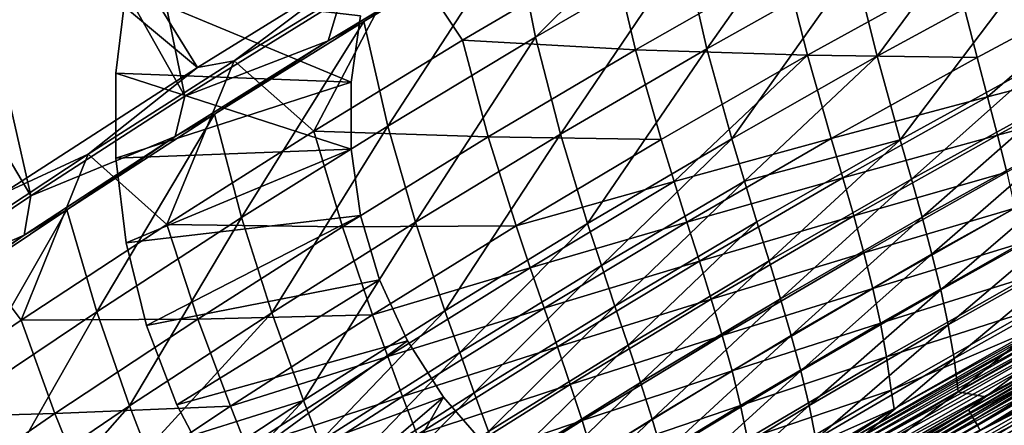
# Model space of a CAD drawing. Header units: metres. Extents: x 0 to 1400, y -1400 to 0.
# Tile 166 of 256: x 457 to 540, y -214 to -179. Entities that reach past the tile are written whole.
import ezdxf

# ---------------------------------------------------------------- set-up
doc = ezdxf.new("R2010")
doc.units = ezdxf.units.M

msp = doc.modelspace()

# ---------------------------------------------------------------- linework, layer by layer
at = {"layer": 'None'}
for points in [[(470.560699, -185.805908, -29.539268), (459.60553, -132.340759), (445.420502, -141.127594)], [(470.560699, -185.805908, -29.539268), (483.796387, -177.55954, -29.539478), (459.60553, -132.340759)], [(445.070618, -140.433121, -3), (471.642487, -183.353882, -32.124447), (431.026154, -149.478027, -3)], [(445.070618, -140.433121, -3), (485.151154, -174.986893, -32.124664), (471.642487, -183.353882, -32.124447)], [(457.46814, -194.282578, -29.539103), (445.420502, -141.127594), (431.3927, -150.163284)], [(457.46814, -194.282578, -29.539103), (470.560699, -185.805908, -29.539268), (445.420502, -141.127594)], [(471.642487, -183.353882, -32.124447), (454.901917, -194.190506, -32.124233), (431.026154, -149.478027, -3)], [(444.521912, -202.984924, -29.538986), (457.46814, -194.282578, -29.539103), (431.3927, -150.163284)], [(525.843994, -166.295868, -88.129128), (513.066956, -173.420929, -88.12619), (514.977478, -181.7547, -143.986542)], [(525.843994, -166.295868, -88.129128), (514.977478, -181.7547, -143.986542), (527.541504, -174.690323, -143.992294)], [(540.215027, -167.845047, -143.99704), (527.541504, -174.690323, -143.992294), (529.457703, -182.397919, -199.919937)], [(541.941833, -175.593231, -199.926025), (540.215027, -167.845047, -143.99704), (529.457703, -182.397919, -199.919937)], [(512.236511, -168.975983, -60.230633), (498.605591, -171.769836, -32.365005), (500.398438, -180.770432, -88.122635)], [(512.236511, -168.975983, -60.230633), (500.398438, -180.770432, -88.122635), (513.066956, -173.420929, -88.12619)], [(495.918213, -173.146957, -30.960371), (485.800964, -179.438553, -32.365749), (498.605591, -171.769836, -32.365005)], [(498.605591, -171.769836, -32.365005), (485.800964, -179.438553, -32.365749), (487.841156, -188.341446, -88.118431)], [(498.605591, -171.769836, -32.365005), (487.841156, -188.341446, -88.118431), (500.398438, -180.770432, -88.122635)], [(482.76828, -181.080933, -30.960777), (495.918213, -173.146957, -30.960371), (483.796387, -177.55954, -29.539478)], [(495.918213, -173.146957, -30.960371), (482.76828, -181.080933, -30.960777), (485.800964, -179.438553, -32.365749)], [(474.759918, -182.790756, -32.845146), (485.151154, -174.986893, -32.124664), (489.407837, -173.791077, -32.845131)], [(474.759918, -182.790756, -32.845146), (489.407837, -173.791077, -32.845131), (481.543793, -188.761719, -88.574265)], [(481.543793, -188.761719, -88.574265), (489.407837, -173.791077, -32.845131), (494.180176, -181.035889, -88.578583)], [(489.407837, -173.791077, -32.845131), (506.933228, -173.530579, -88.58226), (494.180176, -181.035889, -88.578583)], [(494.180176, -181.035889, -88.578583), (506.933228, -173.530579, -88.58226), (508.912109, -181.838318, -144.419785)], [(513.066956, -173.420929, -88.12619), (500.398438, -180.770432, -88.122635), (502.525726, -189.034836, -143.979767)], [(513.066956, -173.420929, -88.12619), (502.525726, -189.034836, -143.979767), (514.977478, -181.7547, -143.986542)], [(508.912109, -181.838318, -144.419785), (506.933228, -173.530579, -88.58226), (521.5625, -174.621872, -144.42511)], [(471.642487, -183.353882, -32.124447), (485.151154, -174.986893, -32.124664), (474.759918, -182.790756, -32.845146)], [(523.536377, -182.311951, -200.327377), (508.912109, -181.838318, -144.419785), (521.5625, -174.621872, -144.42511)], [(527.541504, -174.690323, -143.992294), (514.977478, -181.7547, -143.986542), (517.085815, -189.414261, -199.912613)], [(529.457703, -182.397919, -199.919937), (527.541504, -174.690323, -143.992294), (517.085815, -189.414261, -199.912613)], [(536.108948, -175.358215, -200.332703), (523.536377, -182.311951, -200.327377), (521.5625, -174.621872, -144.42511)], [(523.536377, -182.311951, -200.327377), (536.108948, -175.358215, -200.332703), (537.955505, -182.490891, -256.276947)], [(541.941833, -175.593231, -199.926025), (529.457703, -182.397919, -199.919937), (531.427246, -189.506378, -255.886261)], [(543.739563, -182.735107, -255.892792), (541.941833, -175.593231, -199.926025), (531.427246, -189.506378, -255.886261)], [(537.955505, -182.490891, -256.276947), (536.108948, -175.358215, -200.332703), (550.471069, -175.781235, -256.281342)], [(537.955505, -182.490891, -256.276947), (550.471069, -175.781235, -256.281342), (538.851074, -185.85965, -284.258179)], [(550.471069, -175.781235, -256.281342), (552.059937, -182.432159, -312.244232), (538.851074, -185.85965, -284.258179)], [(470.560699, -185.805908, -29.539268), (482.76828, -181.080933, -30.960777), (483.796387, -177.55954, -29.539478)], [(482.76828, -181.080933, -30.960777), (473.104614, -187.336304, -32.366402), (485.800964, -179.438553, -32.365749)], [(485.800964, -179.438553, -32.365749), (473.104614, -187.336304, -32.366402), (475.397614, -196.13121, -88.113556)], [(485.800964, -179.438553, -32.365749), (475.397614, -196.13121, -88.113556), (487.841156, -188.341446, -88.118431)], [(500.398438, -180.770432, -88.122635), (487.841156, -188.341446, -88.118431), (490.188782, -196.527466, -143.971939)], [(500.398438, -180.770432, -88.122635), (490.188782, -196.527466, -143.971939), (502.525726, -189.034836, -143.979767)], [(469.758423, -189.240295, -30.961155), (482.76828, -181.080933, -30.960777), (470.560699, -185.805908, -29.539268)], [(482.76828, -181.080933, -30.960777), (469.758423, -189.240295, -30.961155), (473.104614, -187.336304, -32.366402)], [(481.543793, -188.761719, -88.574265), (494.180176, -181.035889, -88.578583), (496.379089, -189.268814, -144.413361)], [(494.180176, -181.035889, -88.578583), (508.912109, -181.838318, -144.419785), (496.379089, -189.268814, -144.413361)], [(496.379089, -189.268814, -144.413361), (508.912109, -181.838318, -144.419785), (511.081085, -189.474609, -200.32074)], [(514.977478, -181.7547, -143.986542), (502.525726, -189.034836, -143.979767), (504.828766, -196.638565, -199.904007)], [(517.085815, -189.414261, -199.912613), (514.977478, -181.7547, -143.986542), (504.828766, -196.638565, -199.904007)], [(511.081085, -189.474609, -200.32074), (508.912109, -181.838318, -144.419785), (523.536377, -182.311951, -200.327377)], [(512.186401, -193.066757, -228.288193), (511.081085, -189.474609, -200.32074), (523.536377, -182.311951, -200.327377)], [(512.186401, -193.066757, -228.288193), (523.536377, -182.311951, -200.327377), (525.557251, -189.405624, -256.271179)], [(529.457703, -182.397919, -199.919937), (517.085815, -189.414261, -199.912613), (518.163391, -193.017059, -227.891907)], [(531.427246, -189.506378, -255.886261), (529.457703, -182.397919, -199.919937), (518.163391, -193.017059, -227.891907)], [(525.557251, -189.405624, -256.271179), (523.536377, -182.311951, -200.327377), (537.955505, -182.490891, -256.276947)], [(537.955505, -182.490891, -256.276947), (538.851074, -185.85965, -284.258179), (525.557251, -189.405624, -256.271179)], [(538.851074, -185.85965, -284.258179), (552.059937, -182.432159, -312.244232), (539.700562, -189.111984, -312.240204)], [(552.059937, -182.432159, -312.244232), (552.769531, -185.594864, -340.221954), (539.700562, -189.111984, -312.240204)], [(454.901917, -194.190506, -32.124233), (471.642487, -183.353882, -32.124447), (462.353241, -190.722046, -32.845135)], [(462.353241, -190.722046, -32.845135), (471.642487, -183.353882, -32.124447), (474.759918, -182.790756, -32.845146)], [(462.353241, -190.722046, -32.845135), (474.759918, -182.790756, -32.845146), (469.027222, -196.705627, -88.569267)], [(469.027222, -196.705627, -88.569267), (474.759918, -182.790756, -32.845146), (481.543793, -188.761719, -88.574265)], [(531.427246, -189.506378, -255.886261), (532.38031, -192.863861, -283.87735), (543.739563, -182.735107, -255.892792)], [(532.38031, -192.863861, -283.87735), (544.61261, -186.108002, -283.883759), (543.739563, -182.735107, -255.892792)], [(457.46814, -194.282578, -29.539103), (469.758423, -189.240295, -30.961155), (470.560699, -185.805908, -29.539268)], [(538.851074, -185.85965, -284.258179), (526.534119, -192.75618, -284.252563), (525.557251, -189.405624, -256.271179)], [(526.534119, -192.75618, -284.252563), (538.851074, -185.85965, -284.258179), (539.700562, -189.111984, -312.240204)], [(539.700562, -189.111984, -312.240204), (552.769531, -185.594864, -340.221954), (540.483154, -192.259308, -340.218201)], [(544.61261, -186.108002, -283.883759), (532.38031, -192.863861, -283.87735), (533.284729, -196.105209, -311.870514)], [(545.440491, -189.36467, -311.876526), (544.61261, -186.108002, -283.883759), (533.284729, -196.105209, -311.870514)], [(469.758423, -189.240295, -30.961155), (460.518524, -195.461273, -32.366943), (473.104614, -187.336304, -32.366402)], [(473.104614, -187.336304, -32.366402), (460.518524, -195.461273, -32.366943), (463.069763, -204.13765, -88.107979)], [(473.104614, -187.336304, -32.366402), (463.069763, -204.13765, -88.107979), (475.397614, -196.13121, -88.113556)], [(487.841156, -188.341446, -88.118431), (475.397614, -196.13121, -88.113556), (477.969208, -204.229507, -143.963013)], [(487.841156, -188.341446, -88.118431), (477.969208, -204.229507, -143.963013), (490.188782, -196.527466, -143.971939)], [(456.890442, -197.62117, -30.961493), (469.758423, -189.240295, -30.961155), (457.46814, -194.282578, -29.539103)], [(469.758423, -189.240295, -30.961155), (456.890442, -197.62117, -30.961493), (460.518524, -195.461273, -32.366943)], [(483.96637, -196.910629, -144.405823), (469.027222, -196.705627, -88.569267), (481.543793, -188.761719, -88.574265)], [(496.379089, -189.268814, -144.413361), (483.96637, -196.910629, -144.405823), (481.543793, -188.761719, -88.574265)], [(498.74585, -196.843216, -200.312744), (483.96637, -196.910629, -144.405823), (496.379089, -189.268814, -144.413361)], [(502.525726, -189.034836, -143.979767), (490.188782, -196.527466, -143.971939), (492.689056, -204.067184, -199.894089)], [(504.828766, -196.638565, -199.904007), (502.525726, -189.034836, -143.979767), (492.689056, -204.067184, -199.894089)], [(511.081085, -189.474609, -200.32074), (498.74585, -196.843216, -200.312744), (496.379089, -189.268814, -144.413361)], [(527.461304, -195.990433, -312.234863), (526.534119, -192.75618, -284.252563), (539.700562, -189.111984, -312.240204)], [(539.700562, -189.111984, -312.240204), (540.483154, -192.259308, -340.218201), (527.461304, -195.990433, -312.234863)], [(498.74585, -196.843216, -200.312744), (511.081085, -189.474609, -200.32074), (512.186401, -193.066757, -228.288193)], [(517.085815, -189.414261, -199.912613), (504.828766, -196.638565, -199.904007), (505.99646, -200.21698, -227.882813)], [(518.163391, -193.017059, -227.891907), (517.085815, -189.414261, -199.912613), (505.99646, -200.21698, -227.882813)], [(513.278809, -196.522095, -256.264008), (512.186401, -193.066757, -228.288193), (525.557251, -189.405624, -256.271179)], [(525.557251, -189.405624, -256.271179), (526.534119, -192.75618, -284.252563), (513.278809, -196.522095, -256.264008)], [(519.22937, -196.48259, -255.878387), (531.427246, -189.506378, -255.886261), (518.163391, -193.017059, -227.891907)], [(519.22937, -196.48259, -255.878387), (520.26355, -199.821487, -283.869659), (531.427246, -189.506378, -255.886261)], [(520.26355, -199.821487, -283.869659), (532.38031, -192.863861, -283.87735), (531.427246, -189.506378, -255.886261)], [(545.440491, -189.36467, -311.876526), (533.284729, -196.105209, -311.870514), (534.119751, -199.241684, -339.86319)], [(546.202209, -192.516968, -339.868622), (545.440491, -189.36467, -311.876526), (534.119751, -199.241684, -339.86319)], [(451.435577, -197.941437, -32.845123), (454.901917, -194.190506, -32.124233), (462.353241, -190.722046, -32.845135)], [(451.435577, -197.941437, -32.845123), (462.353241, -190.722046, -32.845135), (456.633514, -204.865173, -88.563568)], [(456.633514, -204.865173, -88.563568), (462.353241, -190.722046, -32.845135), (469.027222, -196.705627, -88.569267)], [(540.483154, -192.259308, -340.218201), (528.318359, -199.119308, -340.213226), (527.461304, -195.990433, -312.234863)], [(540.483154, -192.259308, -340.218201), (541.178101, -195.31311, -368.187347), (528.318359, -199.119308, -340.213226)], [(546.202209, -192.516968, -339.868622), (534.119751, -199.241684, -339.86319), (534.864929, -202.284698, -367.853882)], [(546.876953, -195.576843, -367.85849), (546.202209, -192.516968, -339.868622), (534.864929, -202.284698, -367.853882)], [(499.94281, -200.407806, -228.279739), (498.74585, -196.843216, -200.312744), (512.186401, -193.066757, -228.288193)], [(499.94281, -200.407806, -228.279739), (512.186401, -193.066757, -228.288193), (513.278809, -196.522095, -256.264008)], [(518.163391, -193.017059, -227.891907), (505.99646, -200.21698, -227.882813), (507.148376, -203.659653, -255.869156)], [(519.22937, -196.48259, -255.878387), (518.163391, -193.017059, -227.891907), (507.148376, -203.659653, -255.869156)], [(526.534119, -192.75618, -284.252563), (514.338135, -199.851044, -284.245514), (513.278809, -196.522095, -256.264008)], [(514.338135, -199.851044, -284.245514), (526.534119, -192.75618, -284.252563), (527.461304, -195.990433, -312.234863)], [(532.38031, -192.863861, -283.87735), (520.26355, -199.821487, -283.869659), (521.245544, -203.044418, -311.86319)], [(533.284729, -196.105209, -311.870514), (532.38031, -192.863861, -283.87735), (521.245544, -203.044418, -311.86319)], [(444.521912, -202.984924, -29.538986), (456.890442, -197.62117, -30.961493), (457.46814, -194.282578, -29.539103)], [(456.890442, -197.62117, -30.961493), (448.044739, -203.811676, -32.367355), (460.518524, -195.461273, -32.366943)], [(460.518524, -195.461273, -32.366943), (448.044739, -203.811676, -32.367355), (450.859802, -212.358688, -88.101669)], [(460.518524, -195.461273, -32.366943), (450.859802, -212.358688, -88.101669), (463.069763, -204.13765, -88.107979)], [(541.178101, -195.31311, -368.187347), (529.084778, -202.153702, -368.182739), (528.318359, -199.119308, -340.213226)], [(541.178101, -195.31311, -368.187347), (541.764648, -198.284973, -396.144928), (529.084778, -202.153702, -368.182739)], [(534.864929, -202.284698, -367.853882), (535.499634, -205.245712, -395.841644), (546.876953, -195.576843, -367.85849)], [(535.499634, -205.245712, -395.841644), (547.443909, -198.556335, -395.845184), (546.876953, -195.576843, -367.85849)], [(456.633514, -204.865173, -88.563568), (469.027222, -196.705627, -88.569267), (471.676941, -204.761093, -144.397141)], [(475.397614, -196.13121, -88.113556), (463.069763, -204.13765, -88.107979), (465.868866, -212.138519, -143.952957)], [(475.397614, -196.13121, -88.113556), (465.868866, -212.138519, -143.952957), (477.969208, -204.229507, -143.963013)], [(469.027222, -196.705627, -88.569267), (483.96637, -196.910629, -144.405823), (471.676941, -204.761093, -144.397141)], [(490.188782, -196.527466, -143.971939), (477.969208, -204.229507, -143.963013), (480.669098, -211.696625, -199.882828)], [(492.689056, -204.067184, -199.894089), (490.188782, -196.527466, -143.971939), (480.669098, -211.696625, -199.882828)], [(504.828766, -196.638565, -199.904007), (492.689056, -204.067184, -199.894089), (493.947906, -207.617371, -227.872345)], [(505.99646, -200.21698, -227.882813), (504.828766, -196.638565, -199.904007), (493.947906, -207.617371, -227.872345)], [(501.122559, -203.837097, -256.255402), (499.94281, -200.407806, -228.279739), (513.278809, -196.522095, -256.264008)], [(513.278809, -196.522095, -256.264008), (514.338135, -199.851044, -284.245514), (501.122559, -203.837097, -256.255402)], [(507.148376, -203.659653, -255.869156), (508.264648, -206.976593, -283.860596), (519.22937, -196.48259, -255.878387)], [(508.264648, -206.976593, -283.860596), (520.26355, -199.821487, -283.869659), (519.22937, -196.48259, -255.878387)], [(515.344238, -203.06395, -312.22818), (514.338135, -199.851044, -284.245514), (527.461304, -195.990433, -312.234863)], [(527.461304, -195.990433, -312.234863), (528.318359, -199.119308, -340.213226), (515.344238, -203.06395, -312.22818)], [(533.284729, -196.105209, -311.870514), (521.245544, -203.044418, -311.86319), (522.155212, -206.162094, -339.856567)], [(534.119751, -199.241684, -339.86319), (533.284729, -196.105209, -311.870514), (522.155212, -206.162094, -339.856567)], [(444.166992, -206.219315, -30.961779), (456.890442, -197.62117, -30.961493), (444.521912, -202.984924, -29.538986)], [(456.890442, -197.62117, -30.961493), (444.166992, -206.219315, -30.961779), (448.044739, -203.811676, -32.367355)], [(471.676941, -204.761093, -144.397141), (483.96637, -196.910629, -144.405823), (486.533417, -204.414795, -200.30336)], [(483.96637, -196.910629, -144.405823), (498.74585, -196.843216, -200.312744), (486.533417, -204.414795, -200.30336)], [(486.533417, -204.414795, -200.30336), (498.74585, -196.843216, -200.312744), (499.94281, -200.407806, -228.279739)], [(444.365784, -213.237915, -88.557144), (451.435577, -197.941437, -32.845123), (456.633514, -204.865173, -88.563568)], [(541.764648, -198.284973, -396.144928), (529.740295, -205.104721, -396.140625), (529.084778, -202.153702, -368.182739)], [(529.740295, -205.104721, -396.140625), (541.764648, -198.284973, -396.144928), (542.22229, -201.187286, -424.096313)], [(528.318359, -199.119308, -340.213226), (516.277161, -206.171173, -340.207001), (515.344238, -203.06395, -312.22818)], [(528.318359, -199.119308, -340.213226), (529.084778, -202.153702, -368.182739), (516.277161, -206.171173, -340.207001)], [(534.119751, -199.241684, -339.86319), (522.155212, -206.162094, -339.856567), (522.972168, -209.185287, -367.848175)], [(534.864929, -202.284698, -367.853882), (534.119751, -199.241684, -339.86319), (522.972168, -209.185287, -367.848175)], [(547.443909, -198.556335, -395.845184), (535.499634, -205.245712, -395.841644), (536.003357, -208.135849, -423.822693)], [(547.882141, -201.467148, -423.824921), (547.443909, -198.556335, -395.845184), (536.003357, -208.135849, -423.822693)], [(514.338135, -199.851044, -284.245514), (502.265381, -207.140945, -284.23703), (501.122559, -203.837097, -256.255402)], [(502.265381, -207.140945, -284.23703), (514.338135, -199.851044, -284.245514), (515.344238, -203.06395, -312.22818)], [(520.26355, -199.821487, -283.869659), (508.264648, -206.976593, -283.860596), (509.325378, -210.177872, -311.854584)], [(521.245544, -203.044418, -311.86319), (520.26355, -199.821487, -283.869659), (509.325378, -210.177872, -311.854584)], [(487.822968, -207.947922, -228.269821), (486.533417, -204.414795, -200.30336), (499.94281, -200.407806, -228.279739)], [(487.822968, -207.947922, -228.269821), (499.94281, -200.407806, -228.279739), (501.122559, -203.837097, -256.255402)], [(505.99646, -200.21698, -227.882813), (493.947906, -207.617371, -227.872345), (495.186676, -211.033493, -255.858521)], [(507.148376, -203.659653, -255.869156), (505.99646, -200.21698, -227.882813), (495.186676, -211.033493, -255.858521)], [(530.264526, -207.984177, -424.092438), (529.740295, -205.104721, -396.140625), (542.22229, -201.187286, -424.096313)], [(542.22229, -201.187286, -424.096313), (542.530457, -204.032562, -452.048859), (530.264526, -207.984177, -424.092438)], [(536.003357, -208.135849, -423.822693), (536.355591, -210.965927, -451.789978), (547.882141, -201.467148, -423.824921)], [(536.355591, -210.965927, -451.789978), (548.170959, -204.320648, -451.790833), (547.882141, -201.467148, -423.824921)], [(529.084778, -202.153702, -368.182739), (517.116699, -209.183029, -368.177002), (516.277161, -206.171173, -340.207001)], [(529.084778, -202.153702, -368.182739), (529.740295, -205.104721, -396.140625), (517.116699, -209.183029, -368.177002)], [(522.972168, -209.185287, -367.848175), (523.676331, -212.124878, -395.837189), (534.864929, -202.284698, -367.853882)], [(523.676331, -212.124878, -395.837189), (535.499634, -205.245712, -395.841644), (534.864929, -202.284698, -367.853882)], [(503.351624, -210.329102, -312.220093), (502.265381, -207.140945, -284.23703), (515.344238, -203.06395, -312.22818)], [(515.344238, -203.06395, -312.22818), (516.277161, -206.171173, -340.207001), (503.351624, -210.329102, -312.220093)], [(521.245544, -203.044418, -311.86319), (509.325378, -210.177872, -311.854584), (510.31073, -213.273544, -339.848694)], [(522.155212, -206.162094, -339.856567), (521.245544, -203.044418, -311.86319), (510.31073, -213.273544, -339.848694)], [(547.301025, -203.719498, -472.333435), (524.722656, -216.366531, -470.567719), (547.166809, -203.4758, -470.600281)], [(547.166809, -203.4758, -470.600281), (524.722656, -216.366531, -470.567719), (530.90271, -212.41481, -468.842133)], [(530.90271, -212.41481, -468.842133), (542.982666, -205.528915, -468.861389), (547.166809, -203.4758, -470.600281)], [(463.069763, -204.13765, -88.107979), (450.859802, -212.358688, -88.101669), (453.889862, -220.25209, -143.941757)], [(463.069763, -204.13765, -88.107979), (453.889862, -220.25209, -143.941757), (465.868866, -212.138519, -143.952957)], [(477.969208, -204.229507, -143.963013), (465.868866, -212.138519, -143.952957), (467.31604, -215.904404, -171.904602)], [(480.669098, -211.696625, -199.882828), (477.969208, -204.229507, -143.963013), (467.31604, -215.904404, -171.904602)], [(492.689056, -204.067184, -199.894089), (480.669098, -211.696625, -199.882828), (482.02002, -215.214554, -227.860458)], [(493.947906, -207.617371, -227.872345), (492.689056, -204.067184, -199.894089), (482.02002, -215.214554, -227.860458)], [(489.090942, -211.347427, -256.24527), (487.822968, -207.947922, -228.269821), (501.122559, -203.837097, -256.255402)], [(501.122559, -203.837097, -256.255402), (502.265381, -207.140945, -284.23703), (489.090942, -211.347427, -256.24527)], [(495.186676, -211.033493, -255.858521), (496.385986, -214.324936, -283.850098), (507.148376, -203.659653, -255.869156)], [(496.385986, -214.324936, -283.850098), (508.264648, -206.976593, -283.860596), (507.148376, -203.659653, -255.869156)], [(547.301025, -203.719498, -472.333435), (524.863586, -216.604996, -472.302185), (524.722656, -216.366531, -470.567719)], [(547.473938, -204.033554, -474.05484), (524.863586, -216.604996, -472.302185), (547.301025, -203.719498, -472.333435)], [(547.473938, -204.033554, -474.05484), (525.04541, -216.912704, -474.024994), (524.863586, -216.604996, -472.302185)], [(547.68512, -204.417023, -475.760193), (525.04541, -216.912704, -474.024994), (547.473938, -204.033554, -474.05484)], [(542.530457, -204.032562, -452.048859), (530.637329, -210.804092, -452.045959), (530.264526, -207.984177, -424.092438)], [(530.637329, -210.804092, -452.045959), (542.530457, -204.032562, -452.048859), (542.982666, -205.528915, -468.861389)], [(548.170959, -204.320648, -451.790833), (536.355591, -210.965927, -451.789978), (538.677673, -211.388794, -468.585663)], [(550.163818, -204.968414, -468.602875), (548.170959, -204.320648, -451.790833), (538.677673, -211.388794, -468.585663)], [(444.365784, -213.237915, -88.557144), (456.633514, -204.865173, -88.563568), (459.513763, -212.81749, -144.387238)], [(456.633514, -204.865173, -88.563568), (471.676941, -204.761093, -144.397141), (459.513763, -212.81749, -144.387238)], [(459.513763, -212.81749, -144.387238), (471.676941, -204.761093, -144.397141), (474.446442, -212.186417, -200.292526)], [(471.676941, -204.761093, -144.397141), (486.533417, -204.414795, -200.30336), (474.446442, -212.186417, -200.292526)], [(474.446442, -212.186417, -200.292526), (486.533417, -204.414795, -200.30336), (487.822968, -207.947922, -228.269821)], [(529.740295, -205.104721, -396.140625), (517.842896, -212.110092, -396.135345), (517.116699, -209.183029, -368.177002)], [(517.842896, -212.110092, -396.135345), (529.740295, -205.104721, -396.140625), (530.264526, -207.984177, -424.092438)], [(525.267578, -217.288742, -475.731781), (525.04541, -216.912704, -474.024994), (547.68512, -204.417023, -475.760193)], [(547.68512, -204.417023, -475.760193), (547.93396, -204.868958, -477.445129), (525.267578, -217.288742, -475.731781)], [(547.93396, -204.868958, -477.445129), (525.529541, -217.732178, -477.418213), (525.267578, -217.288742, -475.731781)], [(525.529541, -217.732178, -477.418213), (547.93396, -204.868958, -477.445129), (548.219971, -205.388428, -479.105347)], [(550.163818, -204.968414, -468.602875), (538.677673, -211.388794, -468.585663), (548.44751, -206.164581, -470.194977)], [(535.499634, -205.245712, -395.841644), (523.676331, -212.124878, -395.837189), (524.247498, -214.991409, -423.819702)], [(536.003357, -208.135849, -423.822693), (535.499634, -205.245712, -395.841644), (524.247498, -214.991409, -423.819702)], [(548.219971, -205.388428, -479.105347), (525.830811, -218.242111, -479.079926), (525.529541, -217.732178, -477.418213)], [(548.542603, -205.974487, -480.736542), (525.830811, -218.242111, -479.079926), (548.219971, -205.388428, -479.105347)], [(548.542603, -205.974487, -480.736542), (526.170715, -218.817596, -480.712616), (525.830811, -218.242111, -479.079926)], [(548.901428, -206.626205, -482.334351), (526.170715, -218.817596, -480.712616), (548.542603, -205.974487, -480.736542)], [(530.90271, -212.41481, -468.842133), (530.637329, -210.804092, -452.045959), (542.982666, -205.528915, -468.861389)], [(516.277161, -206.171173, -340.207001), (504.361603, -213.411346, -340.199463), (503.351624, -210.329102, -312.220093)], [(516.277161, -206.171173, -340.207001), (517.116699, -209.183029, -368.177002), (504.361603, -213.411346, -340.199463)], [(522.155212, -206.162094, -339.856567), (510.31073, -213.273544, -339.848694), (511.200928, -216.273804, -367.841339)], [(522.972168, -209.185287, -367.848175), (522.155212, -206.162094, -339.856567), (511.200928, -216.273804, -367.841339)], [(548.901428, -206.626205, -482.334351), (526.548889, -219.457718, -482.31192), (526.170715, -218.817596, -480.712616)], [(549.295776, -207.342453, -483.894684), (526.548889, -219.457718, -482.31192), (548.901428, -206.626205, -482.334351)], [(537.354675, -212.717941, -471.776703), (548.44751, -206.164581, -470.194977), (537.227905, -212.495941, -470.179688)], [(548.44751, -206.164581, -470.194977), (538.677673, -211.388794, -468.585663), (537.227905, -212.495941, -470.179688)], [(548.571167, -206.388992, -471.791351), (548.44751, -206.164581, -470.194977), (537.354675, -212.717941, -471.776703)], [(537.518127, -213.004242, -473.362915), (548.571167, -206.388992, -471.791351), (537.354675, -212.717941, -471.776703)], [(548.730469, -206.678192, -473.376953), (548.571167, -206.388992, -471.791351), (537.518127, -213.004242, -473.362915)], [(537.717834, -213.353973, -474.934387), (548.730469, -206.678192, -473.376953), (537.518127, -213.004242, -473.362915)], [(548.925049, -207.031342, -474.947723), (548.730469, -206.678192, -473.376953), (537.717834, -213.353973, -474.934387)], [(493.947906, -207.617371, -227.872345), (482.02002, -215.214554, -227.860458), (483.346497, -218.600266, -255.84642)], [(495.186676, -211.033493, -255.858521), (493.947906, -207.617371, -227.872345), (483.346497, -218.600266, -255.84642)], [(502.265381, -207.140945, -284.23703), (490.318207, -214.622528, -284.227051), (489.090942, -211.347427, -256.24527)], [(490.318207, -214.622528, -284.227051), (502.265381, -207.140945, -284.23703), (503.351624, -210.329102, -312.220093)], [(508.264648, -206.976593, -283.860596), (496.385986, -214.324936, -283.850098), (497.526428, -217.501099, -311.844604)], [(509.325378, -210.177872, -311.854584), (508.264648, -206.976593, -283.860596), (497.526428, -217.501099, -311.844604)], [(549.295776, -207.342453, -483.894684), (526.964478, -220.161392, -483.873779), (526.548889, -219.457718, -482.31192)], [(549.724609, -208.121399, -485.414459), (526.964478, -220.161392, -483.873779), (549.295776, -207.342453, -483.894684)], [(537.953186, -213.766281, -476.487061), (548.925049, -207.031342, -474.947723), (537.717834, -213.353973, -474.934387)], [(549.154297, -207.44754, -476.499695), (548.925049, -207.031342, -474.947723), (537.953186, -213.766281, -476.487061)], [(538.223816, -214.240311, -478.016968), (549.154297, -207.44754, -476.499695), (537.953186, -213.766281, -476.487061)], [(549.417847, -207.925934, -478.028931), (549.154297, -207.44754, -476.499695), (538.223816, -214.240311, -478.016968)], [(475.829437, -215.684052, -228.258377), (474.446442, -212.186417, -200.292526), (487.822968, -207.947922, -228.269821)], [(475.829437, -215.684052, -228.258377), (487.822968, -207.947922, -228.269821), (489.090942, -211.347427, -256.24527)], [(518.435791, -214.963608, -424.08786), (517.842896, -212.110092, -396.135345), (530.264526, -207.984177, -424.092438)], [(530.264526, -207.984177, -424.092438), (530.637329, -210.804092, -452.045959), (518.435791, -214.963608, -424.08786)], [(524.247498, -214.991409, -423.819702), (524.665527, -217.795074, -451.788574), (536.003357, -208.135849, -423.822693)], [(524.665527, -217.795074, -451.788574), (536.355591, -210.965927, -451.789978), (536.003357, -208.135849, -423.822693)], [(549.724609, -208.121399, -485.414459), (527.416565, -220.926773, -485.39505), (526.964478, -220.161392, -483.873779)], [(550.186829, -208.960999, -486.890839), (527.416565, -220.926773, -485.39505), (549.724609, -208.121399, -485.414459)], [(549.715149, -208.465668, -479.531403), (527.445129, -221.257446, -479.50943), (527.793518, -221.846985, -480.982544)], [(538.223816, -214.240311, -478.016968), (527.445129, -221.257446, -479.50943), (549.715149, -208.465668, -479.531403)], [(550.045776, -209.065872, -481.003113), (549.715149, -208.465668, -479.531403), (527.793518, -221.846985, -480.982544)], [(549.715149, -208.465668, -479.531403), (549.417847, -207.925934, -478.028931), (538.223816, -214.240311, -478.016968)], [(517.116699, -209.183029, -368.177002), (505.275696, -216.39743, -368.170105), (504.361603, -213.411346, -340.199463)], [(517.116699, -209.183029, -368.177002), (517.842896, -212.110092, -396.135345), (505.275696, -216.39743, -368.170105)], [(511.200928, -216.273804, -367.841339), (511.976227, -219.188904, -395.831726), (522.972168, -209.185287, -367.848175)], [(511.976227, -219.188904, -395.831726), (523.676331, -212.124878, -395.837189), (522.972168, -209.185287, -367.848175)], [(550.186829, -208.960999, -486.890839), (527.903931, -221.751892, -486.872925), (527.416565, -220.926773, -485.39505)], [(527.793518, -221.846985, -480.982544), (528.176453, -222.495056, -482.421143), (550.045776, -209.065872, -481.003113)], [(550.681396, -209.859238, -488.320953), (527.903931, -221.751892, -486.872925), (550.186829, -208.960999, -486.890839)], [(550.045776, -209.065872, -481.003113), (528.176453, -222.495056, -482.421143), (550.409119, -209.72551, -482.440338)], [(509.325378, -210.177872, -311.854584), (497.526428, -217.501099, -311.844604), (498.588715, -220.571426, -339.839539)], [(510.31073, -213.273544, -339.848694), (509.325378, -210.177872, -311.854584), (498.588715, -220.571426, -339.839539)], [(550.681396, -209.859238, -488.320953), (528.425415, -222.63472, -488.304474), (527.903931, -221.751892, -486.872925)], [(550.409119, -209.72551, -482.440338), (528.176453, -222.495056, -482.421143), (528.592957, -223.199966, -483.822388)], [(551.207031, -210.814072, -489.701935), (528.425415, -222.63472, -488.304474), (550.681396, -209.859238, -488.320953)], [(550.409119, -209.72551, -482.440338), (528.592957, -223.199966, -483.822388), (550.80426, -210.442886, -483.840179)], [(483.346497, -218.600266, -255.84642), (484.6297, -221.862457, -283.838196), (495.186676, -211.033493, -255.858521)], [(484.6297, -221.862457, -283.838196), (496.385986, -214.324936, -283.850098), (495.186676, -211.033493, -255.858521)], [(491.485504, -217.782425, -312.210541), (490.318207, -214.622528, -284.227051), (503.351624, -210.329102, -312.220093)], [(503.351624, -210.329102, -312.220093), (504.361603, -213.411346, -340.199463), (491.485504, -217.782425, -312.210541)], [(530.637329, -210.804092, -452.045959), (518.875732, -217.755096, -452.042572), (518.435791, -214.963608, -424.08786)], [(518.875732, -217.755096, -452.042572), (530.637329, -210.804092, -452.045959), (530.90271, -212.41481, -468.842133)], [(536.355591, -210.965927, -451.789978), (524.665527, -217.795074, -451.788574), (526.619995, -218.391708, -468.568207)], [(538.677673, -211.388794, -468.585663), (536.355591, -210.965927, -451.789978), (526.619995, -218.391708, -468.568207)], [(551.207031, -210.814072, -489.701935), (528.979797, -223.573303, -489.68689), (528.425415, -222.63472, -488.304474)], [(550.80426, -210.442886, -483.840179), (528.592957, -223.199966, -483.822388), (529.041992, -223.959885, -485.183624)], [(551.762756, -211.823486, -491.030945), (528.979797, -223.573303, -489.68689), (551.207031, -210.814072, -489.701935)], [(551.230164, -211.216141, -485.200043), (550.80426, -210.442886, -483.840179), (529.041992, -223.959885, -485.183624)], [(468.77063, -219.524109, -199.870178), (480.669098, -211.696625, -199.882828), (467.31604, -215.904404, -171.904602)], [(480.669098, -211.696625, -199.882828), (468.77063, -219.524109, -199.870178), (470.214478, -223.005554, -227.847122)], [(482.02002, -215.214554, -227.860458), (480.669098, -211.696625, -199.882828), (470.214478, -223.005554, -227.847122)], [(477.186432, -219.049866, -256.233551), (475.829437, -215.684052, -228.258377), (489.090942, -211.347427, -256.24527)], [(489.090942, -211.347427, -256.24527), (490.318207, -214.622528, -284.227051), (477.186432, -219.049866, -256.233551)], [(537.227905, -212.495941, -470.179688), (538.677673, -211.388794, -468.585663), (526.619995, -218.391708, -468.568207)], [(551.762756, -211.823486, -491.030945), (529.565857, -224.565613, -491.017303), (528.979797, -223.573303, -489.68689)], [(529.041992, -223.959885, -485.183624), (529.522461, -224.77298, -486.502228), (551.230164, -211.216141, -485.200043)], [(529.522461, -224.77298, -486.502228), (551.685791, -212.043396, -486.517303), (551.230164, -211.216141, -485.200043)], [(552.347412, -212.885452, -492.305115), (529.565857, -224.565613, -491.017303), (551.762756, -211.823486, -491.030945)], [(465.868866, -212.138519, -143.952957), (453.889862, -220.25209, -143.941757), (455.442017, -223.970825, -171.891785)], [(467.31604, -215.904404, -171.904602), (465.868866, -212.138519, -143.952957), (455.442017, -223.970825, -171.891785)], [(459.513763, -212.81749, -144.387238), (474.446442, -212.186417, -200.292526), (462.487701, -220.15509, -200.280197)], [(462.487701, -220.15509, -200.280197), (474.446442, -212.186417, -200.292526), (475.829437, -215.684052, -228.258377)], [(517.842896, -212.110092, -396.135345), (506.07428, -219.297348, -396.12912), (505.275696, -216.39743, -368.170105)], [(506.07428, -219.297348, -396.12912), (517.842896, -212.110092, -396.135345), (518.435791, -214.963608, -424.08786)], [(523.676331, -212.124878, -395.837189), (511.976227, -219.188904, -395.831726), (512.616821, -222.028748, -423.815918)], [(524.247498, -214.991409, -423.819702), (523.676331, -212.124878, -395.837189), (512.616821, -222.028748, -423.815918)], [(519.226929, -219.328598, -468.824188), (518.875732, -217.755096, -452.042572), (530.90271, -212.41481, -468.842133)], [(524.722656, -216.366531, -470.567719), (519.226929, -219.328598, -468.824188), (530.90271, -212.41481, -468.842133)], [(537.227905, -212.495941, -470.179688), (526.619995, -218.391708, -468.568207), (526.111023, -219.000137, -470.16507)], [(537.227905, -212.495941, -470.179688), (526.111023, -219.000137, -470.16507), (526.240845, -219.219742, -471.762665)], [(537.227905, -212.495941, -470.179688), (526.240845, -219.219742, -471.762665), (537.354675, -212.717941, -471.776703)], [(526.240845, -219.219742, -471.762665), (526.408386, -219.503113, -473.349518), (537.354675, -212.717941, -471.776703)], [(537.354675, -212.717941, -471.776703), (526.408386, -219.503113, -473.349518), (537.518127, -213.004242, -473.362915)], [(529.522461, -224.77298, -486.502228), (530.033203, -225.63739, -487.775543), (551.685791, -212.043396, -486.517303)], [(530.033203, -225.63739, -487.775543), (552.170166, -212.922775, -487.789307), (551.685791, -212.043396, -486.517303)], [(444.365784, -213.237915, -88.557144), (459.513763, -212.81749, -144.387238), (447.479797, -221.077103, -144.376114)], [(447.479797, -221.077103, -144.376114), (459.513763, -212.81749, -144.387238), (462.487701, -220.15509, -200.280197)], [(504.361603, -213.411346, -340.199463), (492.57373, -220.836273, -340.190582), (491.485504, -217.782425, -312.210541)], [(504.361603, -213.411346, -340.199463), (505.275696, -216.39743, -368.170105), (492.57373, -220.836273, -340.190582)], [(510.31073, -213.273544, -339.848694), (498.588715, -220.571426, -339.839539), (499.553497, -223.545471, -367.833344)], [(511.200928, -216.273804, -367.841339), (510.31073, -213.273544, -339.848694), (499.553497, -223.545471, -367.833344)], [(526.408386, -219.503113, -473.349518), (526.613037, -219.849426, -474.921631), (537.518127, -213.004242, -473.362915)], [(537.518127, -213.004242, -473.362915), (526.613037, -219.849426, -474.921631), (537.717834, -213.353973, -474.934387)], [(526.613037, -219.849426, -474.921631), (526.854431, -220.257813, -476.474976), (537.717834, -213.353973, -474.934387)], [(537.717834, -213.353973, -474.934387), (526.854431, -220.257813, -476.474976), (537.953186, -213.766281, -476.487061)], [(552.347412, -212.885452, -492.305115), (530.182495, -225.609665, -492.292847), (529.565857, -224.565613, -491.017303)], [(530.033203, -225.63739, -487.775543), (530.573181, -226.551315, -489.000977), (552.170166, -212.922775, -487.789307)], [(552.959839, -213.99794, -493.521637), (530.182495, -225.609665, -492.292847), (552.347412, -212.885452, -492.305115)], [(530.573181, -226.551315, -489.000977), (552.68219, -213.852417, -489.013458), (552.170166, -212.922775, -487.789307)], [(526.854431, -220.257813, -476.474976), (527.131958, -220.727432, -478.005554), (537.953186, -213.766281, -476.487061)], [(537.953186, -213.766281, -476.487061), (527.131958, -220.727432, -478.005554), (538.223816, -214.240311, -478.016968)]]:
    msp.add_3dface(points, dxfattribs=at)
at = {"layer": 'None0'}
for points in [[(465.585052, -176.636368, -521.977783), (464.7117, -183.828964, -521.977783), (484.704163, -184.598099, -521.977783)], [(464.7117, -183.828964, -541.977783), (464.7117, -183.828964, -521.977783), (465.585052, -176.636368, -521.977783)], [(464.7117, -183.828964, -541.977783), (465.585052, -176.636368, -521.977783), (465.585052, -176.636368, -541.977783)], [(464.7117, -183.828964, -541.977783), (465.585052, -176.636368, -541.977783), (484.704163, -184.598099, -541.977783)], [(485.516388, -178.949051, -521.977783), (465.585052, -176.636368, -521.977783), (484.704163, -184.598099, -521.977783)], [(484.704163, -184.598099, -541.977783), (465.585052, -176.636368, -541.977783), (485.516388, -178.949051, -541.977783)], [(485.516388, -178.949051, -521.977783), (484.704163, -184.598099, -521.977783), (485.516388, -178.949051, -541.977783)], [(484.704163, -184.598099, -521.977783), (484.704163, -184.598099, -541.977783), (485.516388, -178.949051, -541.977783)], [(484.704163, -184.598099, -521.977783), (464.7117, -183.828964, -521.977783), (464.7117, -191.074371, -521.977783)], [(464.7117, -191.074371, -541.977783), (464.7117, -191.074371, -521.977783), (464.7117, -183.828964, -541.977783)], [(464.7117, -191.074371, -521.977783), (464.7117, -183.828964, -521.977783), (464.7117, -183.828964, -541.977783)], [(464.7117, -191.074371, -541.977783), (464.7117, -183.828964, -541.977783), (484.704163, -190.305237, -541.977783)], [(484.704163, -190.305237, -541.977783), (464.7117, -183.828964, -541.977783), (484.704163, -184.598099, -541.977783)], [(484.704163, -184.598099, -521.977783), (464.7117, -191.074371, -521.977783), (484.704163, -190.305237, -521.977783)], [(484.704163, -184.598099, -541.977783), (484.704163, -184.598099, -521.977783), (484.704163, -190.305237, -541.977783)], [(484.704163, -184.598099, -521.977783), (484.704163, -190.305237, -521.977783), (484.704163, -190.305237, -541.977783)], [(464.7117, -191.074371, -521.977783), (465.585052, -198.266968, -521.977783), (484.704163, -190.305237, -521.977783)], [(465.585052, -198.266968, -541.977783), (464.7117, -191.074371, -541.977783), (484.704163, -190.305237, -541.977783)], [(484.704163, -190.305237, -521.977783), (465.585052, -198.266968, -521.977783), (485.516388, -195.954285, -521.977783)], [(465.585052, -198.266968, -541.977783), (484.704163, -190.305237, -541.977783), (485.516388, -195.954285, -541.977783)], [(484.704163, -190.305237, -541.977783), (484.704163, -190.305237, -521.977783), (485.516388, -195.954285, -521.977783)], [(484.704163, -190.305237, -541.977783), (485.516388, -195.954285, -521.977783), (485.516388, -195.954285, -541.977783)], [(465.585052, -198.266968, -521.977783), (464.7117, -191.074371, -521.977783), (465.585052, -198.266968, -541.977783)], [(464.7117, -191.074371, -521.977783), (464.7117, -191.074371, -541.977783), (465.585052, -198.266968, -541.977783)], [(465.585052, -198.266968, -521.977783), (467.319, -205.301849, -521.977783), (485.516388, -195.954285, -521.977783)], [(467.319, -205.301849, -541.977783), (465.585052, -198.266968, -541.977783), (485.516388, -195.954285, -541.977783)], [(485.516388, -195.954285, -521.977783), (467.319, -205.301849, -521.977783), (487.124268, -201.430237, -521.977783)], [(467.319, -205.301849, -541.977783), (485.516388, -195.954285, -541.977783), (487.124268, -201.430237, -541.977783)], [(485.516388, -195.954285, -521.977783), (487.124268, -201.430237, -521.977783), (485.516388, -195.954285, -541.977783)], [(485.516388, -195.954285, -541.977783), (487.124268, -201.430237, -521.977783), (487.124268, -201.430237, -541.977783)], [(467.319, -205.301849, -521.977783), (465.585052, -198.266968, -521.977783), (467.319, -205.301849, -541.977783)], [(465.585052, -198.266968, -521.977783), (465.585052, -198.266968, -541.977783), (467.319, -205.301849, -541.977783)], [(467.319, -205.301849, -521.977783), (469.888245, -212.076431, -521.977783), (487.124268, -201.430237, -521.977783)], [(469.888245, -212.076431, -541.977783), (467.319, -205.301849, -541.977783), (487.124268, -201.430237, -541.977783)], [(487.124268, -201.430237, -521.977783), (469.888245, -212.076431, -521.977783), (489.495087, -206.621628, -521.977783)], [(469.888245, -212.076431, -541.977783), (487.124268, -201.430237, -541.977783), (489.495087, -206.621628, -541.977783)], [(487.124268, -201.430237, -521.977783), (489.495087, -206.621628, -521.977783), (487.124268, -201.430237, -541.977783)], [(487.124268, -201.430237, -541.977783), (489.495087, -206.621628, -521.977783), (489.495087, -206.621628, -541.977783)], [(469.888245, -212.076431, -521.977783), (467.319, -205.301849, -521.977783), (469.888245, -212.076431, -541.977783)], [(467.319, -205.301849, -521.977783), (467.319, -205.301849, -541.977783), (469.888245, -212.076431, -541.977783)], [(469.888245, -212.076431, -521.977783), (473.255371, -218.491943, -521.977783), (489.495087, -206.621628, -521.977783)], [(473.255371, -218.491943, -541.977783), (469.888245, -212.076431, -541.977783), (489.495087, -206.621628, -541.977783)], [(489.495087, -206.621628, -521.977783), (473.255371, -218.491943, -521.977783), (492.580597, -211.422775, -521.977783)], [(473.255371, -218.491943, -541.977783), (489.495087, -206.621628, -541.977783), (492.580597, -211.422775, -541.977783)], [(489.495087, -206.621628, -521.977783), (492.580597, -211.422775, -521.977783), (489.495087, -206.621628, -541.977783)], [(489.495087, -206.621628, -541.977783), (492.580597, -211.422775, -521.977783), (492.580597, -211.422775, -541.977783)], [(473.255371, -218.491943, -521.977783), (477.371246, -224.454803, -521.977783), (492.580597, -211.422775, -521.977783)], [(477.371246, -224.454803, -541.977783), (473.255371, -218.491943, -541.977783), (492.580597, -211.422775, -541.977783)], [(492.580597, -211.422775, -521.977783), (477.371246, -224.454803, -521.977783), (482.175842, -229.878082, -521.977783)], [(477.371246, -224.454803, -541.977783), (492.580597, -211.422775, -541.977783), (482.175842, -229.878082, -541.977783)], [(496.317963, -215.735947, -521.977783), (492.580597, -211.422775, -521.977783), (482.175842, -229.878082, -521.977783)], [(492.580597, -211.422775, -541.977783), (496.317963, -215.735947, -541.977783), (482.175842, -229.878082, -541.977783)], [(492.580597, -211.422775, -521.977783), (496.317963, -215.735947, -521.977783), (492.580597, -211.422775, -541.977783)], [(492.580597, -211.422775, -541.977783), (496.317963, -215.735947, -521.977783), (496.317963, -215.735947, -541.977783)], [(473.255371, -218.491943, -521.977783), (469.888245, -212.076431, -521.977783), (473.255371, -218.491943, -541.977783)], [(469.888245, -212.076431, -521.977783), (469.888245, -212.076431, -541.977783), (473.255371, -218.491943, -541.977783)]]:
    msp.add_3dface(points, dxfattribs=at)

doc.saveas('drawing.dxf')
